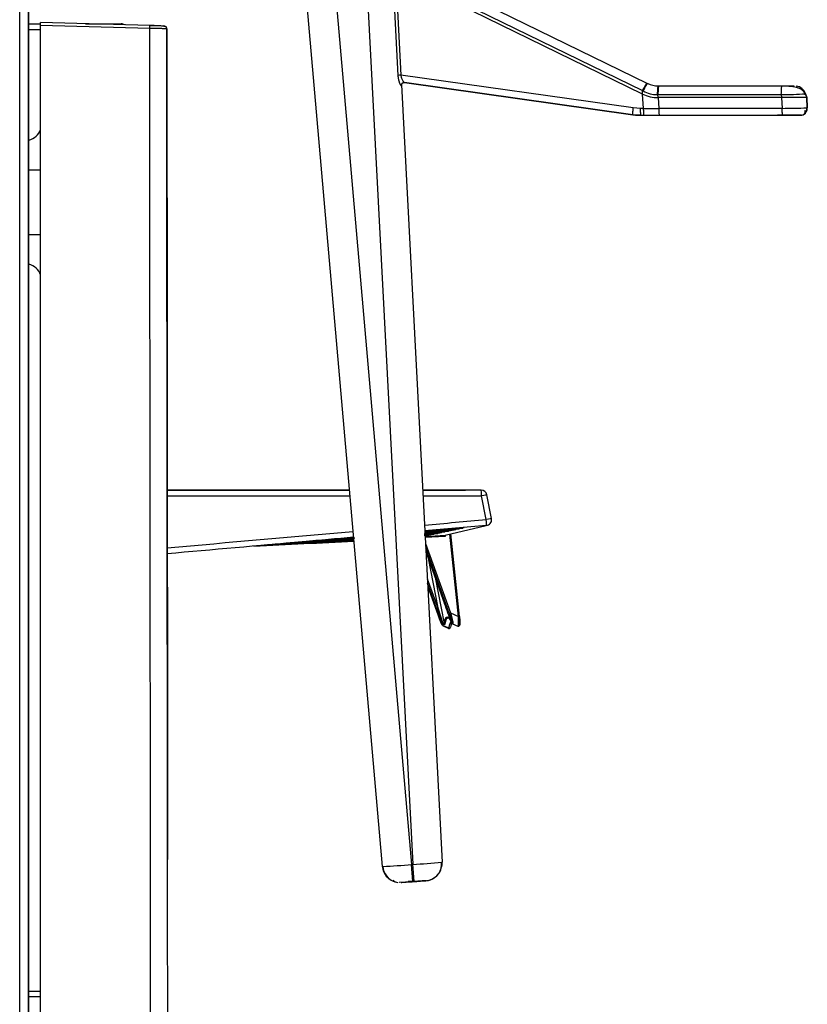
# Model space of a CAD drawing. Header units: millimetres. Extents: x 0 to 592, y 0 to 418.
# Tile 32 of 37: x 342 to 369, y 256 to 289. Entities that reach past the tile are written whole.
import ezdxf

# ---------------------------------------------------------------- set-up
doc = ezdxf.new("R2010")
doc.units = ezdxf.units.MM
doc.layers.add('140.966_BW4NEO_C', color=7, linetype='Continuous')
doc.layers.add('Standard', color=7, linetype='Continuous')

# ---------------------------------------------------------------- blocks, each defined once
blk = doc.blocks.new('SE1')
at = {"layer": '140.966_BW4NEO_C', "color": 7, "linetype": 'Continuous'}
for p, q in [((341.952, 242.304), (341.952, 321.97)), ((342.252, 242.299), (342.252, 321.966)), ((342.265, 242.286), (342.265, 321.988)), ((351.227, 295.423), (354.281, 260.521)), ((352.219, 295.559), (355.278, 260.588)), ((353.482, 295.648), (355.319, 260.591)), ((354.763, 291.286), (363.278, 287.133)), ((354.637, 290.867), (354.813, 287.395)), ((354.732, 290.972), (363.126, 286.878)), ((363.132, 286.76), (354.737, 290.854)), ((354.737, 290.854), (354.911, 287.401)), ((342.265, 289.146), (342.665, 289.146)), ((346.373, 289.089), (342.665, 289.186)), ((342.665, 289.086), (342.665, 289.186)), ((346.373, 288.989), (342.665, 289.086)), ((342.665, 242.286), (342.665, 289.086)), ((344.19, 289.146), (345.402, 289.146)), ((346.373, 289.089), (346.86, 289.076)), ((342.665, 288.946), (342.265, 288.946)), ((362.817, 286.29), (354.911, 287.401)), ((354.933, 287.071), (356.317, 260.664)), ((354.933, 287.071), (356.317, 260.664)), ((355.023, 287.149), (355.041, 287.148)), ((362.804, 286.058), (355.035, 287.149)), ((355.035, 287.149), (355.04, 287.149)), ((355.039, 287.148), (362.804, 286.057)), ((355.04, 287.149), (362.804, 286.058)), ((362.804, 286.057), (355.04, 287.148)), ((363.278, 287.133), (363.308, 287.119)), ((363.659, 287.038), (363.682, 287.038)), ((363.682, 287.038), (367.876, 287.038)), ((363.126, 286.878), (363.153, 286.864)), ((363.132, 286.76), (363.126, 286.878)), ((363.167, 286.273), (363.132, 286.76)), ((363.632, 286.74), (363.653, 286.74)), ((363.653, 286.74), (367.848, 286.74)), ((363.658, 286.638), (363.653, 286.74)), ((367.848, 286.74), (367.854, 286.638)), ((368.662, 286.787), (368.662, 286.788)), ((368.67, 286.768), (368.714, 286.638)), ((368.715, 286.638), (368.67, 286.768)), ((368.67, 286.768), (368.67, 286.768)), ((367.854, 286.638), (363.658, 286.638)), ((363.658, 286.638), (363.685, 286.273)), ((367.854, 286.638), (367.88, 286.273)), ((368.715, 286.638), (368.714, 286.638)), ((368.714, 286.638), (368.733, 286.291)), ((368.733, 286.29), (368.715, 286.638)), ((363.044, 286.038), (362.804, 286.058)), ((362.804, 286.058), (362.804, 286.058)), ((362.804, 286.057), (362.804, 286.057)), ((363.062, 286.273), (362.817, 286.29)), ((363.167, 286.273), (363.062, 286.273)), ((363.082, 286.038), (363.186, 286.038)), ((363.082, 286.038), (363.186, 286.038)), ((363.167, 286.273), (363.685, 286.273)), ((363.186, 286.038), (363.702, 286.038)), ((363.186, 286.038), (363.702, 286.038)), ((367.88, 286.273), (363.685, 286.273)), ((363.702, 286.038), (367.719, 286.038)), ((363.702, 286.038), (367.72, 286.038)), ((367.719, 286.038), (367.887, 286.038)), ((367.888, 286.037), (367.72, 286.038)), ((367.884, 286.057), (368.532, 286.057)), ((367.897, 286.038), (367.887, 286.038)), ((367.887, 286.037), (367.897, 286.037)), ((367.888, 286.037), (367.897, 286.037)), ((367.93, 286.038), (368.03, 286.038)), ((368.478, 286.038), (368.478, 286.038)), ((368.493, 286.038), (368.493, 286.038)), ((368.733, 286.29), (368.733, 286.291)), ((342.265, 284.186), (342.665, 284.186)), ((342.265, 281.986), (342.665, 281.986)), ((353.162, 273.307), (346.969, 273.307)), ((346.969, 273.307), (353.162, 273.307)), ((357.641, 273.307), (355.654, 273.307)), ((355.654, 273.307), (355.689, 273.307)), ((355.689, 273.307), (355.714, 273.307)), ((355.714, 273.307), (355.81, 273.307)), ((355.81, 273.307), (355.835, 273.307)), ((355.835, 273.307), (355.931, 273.307)), ((355.931, 273.307), (355.955, 273.307)), ((355.955, 273.307), (356.051, 273.307)), ((356.051, 273.307), (356.076, 273.307)), ((356.076, 273.307), (356.172, 273.307)), ((356.172, 273.307), (356.197, 273.307)), ((356.197, 273.307), (356.293, 273.307)), ((356.293, 273.307), (356.318, 273.307)), ((356.318, 273.307), (356.414, 273.307)), ((356.414, 273.307), (356.438, 273.307)), ((356.438, 273.307), (356.535, 273.307)), ((356.535, 273.307), (356.559, 273.307)), ((356.559, 273.307), (356.655, 273.307)), ((356.655, 273.307), (356.68, 273.307)), ((356.68, 273.307), (356.776, 273.307)), ((356.776, 273.307), (356.801, 273.307)), ((356.801, 273.307), (356.897, 273.307)), ((356.897, 273.307), (356.922, 273.307)), ((356.922, 273.307), (357.018, 273.307)), ((357.018, 273.307), (357.042, 273.307)), ((357.042, 273.307), (357.107, 273.307)), ((346.97, 273.111), (353.179, 273.111)), ((355.664, 273.111), (357.659, 273.111)), ((357.816, 272.303), (357.659, 273.111)), ((357.995, 272.337), (357.838, 273.146)), ((355.727, 271.911), (356.977, 272.02)), ((356.913, 272.007), (355.727, 271.905)), ((355.728, 271.901), (356.876, 271.999)), ((356.791, 271.981), (355.728, 271.892)), ((356.669, 271.955), (355.729, 271.879)), ((355.742, 271.89), (356.754, 271.973)), ((356.417, 271.768), (357.815, 272.1)), ((356.72, 271.953), (356.656, 271.939)), ((356.723, 271.953), (356.72, 271.953)), ((356.845, 271.979), (356.778, 271.965)), ((356.967, 272.006), (356.9, 271.991)), ((357.068, 272.027), (357.021, 272.017)), ((357.817, 272.1), (357.815, 272.1)), ((350.352, 271.44), (353.31, 271.619)), ((353.31, 271.622), (350.379, 271.443)), ((350.469, 271.451), (353.309, 271.63)), ((353.306, 271.67), (350.945, 271.493)), ((351.012, 271.499), (353.305, 271.675)), ((353.305, 271.677), (351.05, 271.502)), ((353.304, 271.684), (351.146, 271.51)), ((351.147, 271.511), (353.345, 271.686)), ((353.304, 271.69), (351.181, 271.514)), ((351.259, 271.52), (353.304, 271.689)), ((351.297, 271.524), (353.303, 271.695)), ((353.303, 271.696), (351.418, 271.534)), ((351.491, 271.541), (353.303, 271.699)), ((352.509, 271.584), (353.21, 271.634)), ((353.309, 271.634), (352.563, 271.586)), ((353.306, 271.664), (352.912, 271.638)), ((353.003, 271.646), (353.306, 271.668)), ((355.702, 271.814), (356.145, 271.845)), ((355.704, 271.798), (356.023, 271.819)), ((355.707, 271.781), (355.901, 271.793)), ((355.709, 271.764), (355.779, 271.768)), ((356.547, 271.929), (355.729, 271.866)), ((356.425, 271.904), (355.73, 271.852)), ((356.304, 271.878), (355.731, 271.837)), ((356.182, 271.852), (355.732, 271.821)), ((356.06, 271.827), (355.733, 271.805)), ((355.938, 271.801), (355.734, 271.788)), ((355.816, 271.776), (355.734, 271.771)), ((355.737, 271.73), (356.417, 271.768)), ((356.416, 271.729), (355.739, 271.691)), ((355.74, 271.833), (356.267, 271.87)), ((355.741, 271.862), (356.51, 271.922)), ((355.741, 271.848), (356.389, 271.896)), ((355.742, 271.876), (356.632, 271.947)), ((355.748, 271.746), (355.743, 271.745)), ((355.865, 271.771), (355.803, 271.758)), ((355.87, 271.772), (355.865, 271.771)), ((355.987, 271.797), (355.925, 271.784)), ((355.992, 271.798), (355.987, 271.797)), ((356.11, 271.823), (356.047, 271.809)), ((356.114, 271.824), (356.11, 271.823)), ((356.232, 271.849), (356.169, 271.835)), ((356.236, 271.85), (356.232, 271.849)), ((356.354, 271.875), (356.29, 271.861)), ((356.358, 271.875), (356.354, 271.875)), ((356.476, 271.901), (356.412, 271.887)), ((356.48, 271.901), (356.476, 271.901)), ((356.598, 271.927), (356.534, 271.913)), ((356.869, 269.009), (356.58, 271.807)), ((356.602, 271.927), (356.598, 271.927)), ((356.905, 269.014), (356.616, 271.815)), ((353.314, 271.575), (349.931, 271.403)), ((349.999, 271.409), (353.313, 271.582)), ((353.313, 271.586), (350.03, 271.412)), ((350.117, 271.419), (353.32, 271.595)), ((353.312, 271.599), (350.147, 271.422)), ((350.234, 271.43), (353.311, 271.607)), ((353.311, 271.611), (350.263, 271.432)), ((351.418, 271.534), (351.37, 271.53)), ((355.749, 271.492), (356.6, 269.133)), ((356.559, 269.12), (355.757, 271.343)), ((355.764, 271.214), (356.402, 269.444)), ((355.764, 271.214), (356.402, 269.444)), ((355.844, 270.992), (356.168, 269.305)), ((355.812, 270.291), (356.168, 269.305)), ((356.079, 270.339), (356.38, 268.774)), ((356.127, 269.292), (355.82, 270.142)), ((355.827, 270.013), (356.165, 269.074)), ((355.827, 270.013), (356.165, 269.074)), ((356.168, 269.305), (356.335, 268.776)), ((356.6, 269.133), (356.869, 269.009)), ((356.333, 268.702), (356.539, 268.604)), ((356.674, 268.761), (356.855, 268.678)), ((355.319, 260.591), (355.278, 260.588)), ((355.319, 260.013), (355.278, 260.588)), ((355.36, 260.006), (355.319, 260.591)), ((356.317, 260.664), (356.317, 260.664)), ((354.322, 260.349), (354.322, 260.349)), ((354.85, 259.98), (355.323, 260.013)), ((354.92, 259.975), (354.92, 259.975)), ((355.319, 260.003), (355.319, 260.013)), ((355.319, 260.003), (355.36, 260.006)), ((355.36, 260.006), (355.319, 260.003)), ((355.319, 260.003), (355.363, 260.006)), ((355.759, 260.034), (355.759, 260.034)), ((342.265, 256.286), (342.665, 256.286)), ((342.665, 256.086), (342.265, 256.086))]:
    blk.add_line(p, q, dxfattribs=at)
for centre, radius, start, end in [((345.402, 288.946), 0.2, 55.7682, 89.8948), ((346.861, 288.972), 0.0963, 2.3972, 18.3988), ((355.05, 284.327), 3.077, 92.5908, 94.4167), ((363.659, 287.841), 0.803, 244.052, 269.9539), ((368.292, 286.638), 0.4, 19, 80.3342), ((363.659, 287.843), 1.204, 244.0487, 269.9527), ((363.636, 287.744), 1.004, 241.2595, 269.7922), ((367.661, 304.115), 17.376, 270.6171, 273.3285), ((363.082, 288.038), 2, 262.0007, 265.3308), ((363.082, 288.038), 2, 261.9993, 265.3293), ((363.082, 288.038), 2, 265.3354, 268.9243), ((363.083, 288.038), 2, 265.3248, 268.9133), ((363.081, 288.871), 2.832, 269.2532, 270.0044), ((363.077, 288.148), 2.11, 269.1188, 270.1272), ((366.804, 358.125), 71.86, 270.85799, 271.52535), ((368.478, 286.438), 0.4, 255.9414, 270), ((368.493, 286.278), 0.24, 270, 3), ((368.493, 286.278), 0.24, 270, 293.0894), ((368.493, 286.278), 0.24, 293.0894, 3), ((368.463, 286.282), 0.254, 318.1675, 2.3674), ((342.105, 285.772), 0.6, 285.466, 338.9605), ((342.105, 280.399), 0.6, 21.0395, 74.534), ((357.641, 273.107), 0.2, 11.0448, 90), ((357.799, 272.3), 0.2, 275.2845, 5.9645), ((356.783, 270.397), 1.558, 92.1729, 95.5384), ((356.447, 274.99), 3.043, 274.1743, 276.2289), ((356.911, 270.4), 1.581, 92.3697, 95.6863), ((356.554, 275.098), 3.126, 274.3472, 276.3477), ((357.039, 270.404), 1.603, 92.5648, 95.8367), ((356.659, 275.216), 3.22, 274.5218, 276.465), ((357.145, 270.409), 1.62, 92.7261, 95.9635), ((352.813, 273.222), 1.587, 272.1787, 276.8716), ((354.314, 256.464), 15.21, 93.7687, 94.1608), ((355.761, 270.403), 1.343, 90.5539, 91.5796), ((355.563, 274.388), 2.641, 273.7471, 275.2188), ((355.888, 270.401), 1.372, 90.7556, 94.5701), ((355.676, 274.443), 2.671, 273.0149, 275.3509), ((356.016, 270.398), 1.4, 90.9624, 94.7012), ((355.788, 274.503), 2.706, 273.1751, 275.4813), ((356.143, 270.397), 1.427, 91.1677, 94.8348), ((355.9, 274.569), 2.747, 273.337, 275.6101), ((356.271, 270.395), 1.455, 91.3715, 94.9708), ((356.011, 274.64), 2.792, 273.5008, 275.7372), ((356.399, 270.395), 1.481, 91.574, 95.1091), ((356.122, 274.717), 2.844, 273.6664, 275.8626), ((356.527, 270.395), 1.508, 91.7751, 95.2498), ((356.231, 274.8), 2.903, 273.8339, 275.9864), ((356.655, 270.395), 1.533, 91.9747, 95.3929), ((356.34, 274.891), 2.969, 274.0032, 276.1084), ((352.586, 270.234), 1.352, 91.0114, 95.6407), ((402.919, 286.139), 49.733, 199.8015, 200.4443), ((315.216, 254.516), 43.808, 19.0708, 19.9233), ((220.945, -18.759), 317.758, 64.73937, 64.77964), ((356.657, 268.843), 0.04, 198.9948, 217.0146), ((353.609, 278.1), 17.592, 272.2484, 275.4442), ((354.534, 278.172), 17.599, 272.5562, 275.7523), ((355.731, 260.605), 0.57, 284.2829, 6.3094), ((355.717, 260.632), 0.6, 329.66, 3), ((354.534, 278.172), 17.599, 275.7523, 275.812), ((353.609, 278.1), 17.592, 272.1875, 272.2484), ((354.879, 260.574), 0.6, 185.0004, 253.9823), ((354.898, 260.573), 0.601, 184.3397, 252.1293), ((354.879, 260.574), 0.6, 202.0801, 262.8662), ((355.717, 260.632), 0.6, 289.5384, 329.6663), ((354.812, 260.205), 0.227, 222.9012, 269.1311), ((355.173, 260.004), 0.00883, 297.8157, 323.1206), ((355.717, 260.632), 0.6, 274, 291.2979), ((355.717, 260.632), 0.6, 274.0004, 289.5384)]:
    blk.add_arc(centre, radius, start, end, dxfattribs=at)
for centre, major_axis, ratio, start_param, end_param in [((345.402, 288.946), (0, 0.2), 0.017452, 0, 0.570577), ((346.37, 288.989), (-0.0026, -0.1), 0.026168, 1.571482, 3.141593), ((346.856, 288.976), (0.0026, 0.1), 0.997774, 5.085263, 6.283185), ((355.021, 287.05), (-0.014, -0.099), 0.988261, 3.142723, 4.899837), ((353.964, 287.198), (0.97, -0.155), 0.002431, 0.121143, 0.154412), ((355.026, 287.05), (-0.0141, -0.099), 0.992782, 3.143033, 4.901743), ((367.905, 287.038), (0.386, 0), 0.000185, 4.639124, 6.046565), ((363.702, 286.278), (0, -0.24), 0.073381, 4.734825, 6.257756), ((367.063, 286.038), (-1.415, 0), 0.000164, -4.090039, -3.950407), ((367.063, 286.038), (-1.415, 0), 0.000164, 2.332778, 3.141628), ((357.641, 273.107), (0, 0.2), 0.087156, 4.730112, 6.283185), ((357.641, 273.107), (-0.196, -0.038), 0.000702, 3.141645, 4.623348), ((357.799, 272.299), (-0.196, -0.038), 0.000702, 3.135905, 4.623348), ((357.799, 272.299), (0.018, -0.199), 0.088366, 0.019532, 1.580794), ((357.996, 272.32), (-0.0025, 0.0235), 0.085245, 4.724441, 5.547477), ((357.016, 272.077), (-0.0126, 0.0587), 0.995926, 2.496465, 3.016525), ((356.164, 269.306), (-0.0376, -0.0136), 0.046969, 0.089377, 1.650523), ((356.44, 269.458), (0.0376, 0.0136), 0.046969, 3.141593, 3.230993), ((356.203, 269.088), (0.0376, 0.0136), 0.046969, 3.141593, 3.230967), ((357.854, 261.946), (1.373, -7.038), 0.085918, 2.982136, 3.369945), ((357.871, 261.949), (1.367, -7.006), 0.085918, 3.081173, 3.369945), ((356.596, 269.134), (-0.0376, -0.0136), 0.046969, 0.089403, 1.650524), ((356.865, 269.01), (-0.0398, -0.0041), 0.026344, 1.659491, 3.141593), ((356.356, 268.782), (-0.0375, -0.014), 0.077588, 5.296604, 6.193636), ((358.569, 263.035), (-2.187, 5.981), 0.08917, 0.258355, 0.279598), ((356.356, 268.782), (-0.04, -0.001), 0.96296, 0.337002, 1.143796), ((356.358, 268.744), (-0.04, -0.002), 0.957338, 0.313671, 1.121193), ((356.356, 268.782), (-0.0106, -0.0386), 0.503774, 4.986304, 5.995098), ((358.583, 263.044), (-2.18, 5.949), 0.08918, 0.258444, 0.2797), ((356.419, 268.782), (-0.0395, 0.0064), 0.970439, 0.363975, 1.323906), ((356.56, 268.649), (-0.0392, 0.0081), 0.962833, 1.365479, 3.07822), ((358.572, 263.025), (-2.191, 5.991), 0.089171, -0.310356, -0.28499), ((356.657, 268.843), (0.0319, 0.0241), 0.955842, 2.833279, 3.141593), ((356.657, 268.843), (0.0378, 0.013), 0.20758, 3.141593, 3.232887), ((356.657, 268.843), (0.0319, 0.0241), 0.955842, 3.141593, 3.438352), ((356.687, 268.803), (0.0325, 0.0233), 0.948432, 2.85639, 3.666275), ((356.869, 268.719), (-0.0362, -0.0171), 0.967894, 1.642595, 2.795595), ((355.319, 260.003), (0.399, 0.028), 0.00019, 3.141508, 4.712482), ((355.319, 260.003), (0.399, 0.028), 0.00019, 2.915886, 3.141787), ((355.319, 260.003), (0.399, 0.028), 0.00019, 1.57084, 2.915886), ((355.34, 260.005), (-0.173, -0.012), 0.00019, 3.082197, 6.283185), ((355.34, 260.005), (-0.173, -0.012), 0.00019, 0.000062, 3.082197), ((355.338, 260.024), (-0.153, -0.011), 0.00019, 0.000062, 1.434834), ((355.36, 260.006), (-0.399, -0.028), 0.00019, 1.57084, 3.141787), ((355.36, 260.006), (-0.399, -0.028), 0.00019, 3.141508, 4.712482)]:
    blk.add_ellipse(centre, major_axis=major_axis, ratio=ratio, start_param=start_param, end_param=end_param, dxfattribs=at)
for points, degree, knots in [([(346.952, 289.002), (346.952, 289.003), (346.952, 289.003), (346.951, 289.005), (346.951, 289.008), (346.95, 289.01), (346.949, 289.013), (346.945, 289.024), (346.939, 289.035), (346.92, 289.049), (346.863, 289.061), (346.751, 289.073), (346.575, 289.082), (346.447, 289.086), (346.373, 289.089)], 3, [0, 0, 0, 0, 0.001062, 0.003902, 0.006623, 0.009388, 0.012386, 0.019753, 0.060942, 0.173454, 0.341165, 0.545474, 0.770323, 1, 1, 1, 1]), ([(346.956, 288.976), (346.956, 288.976), (346.957, 288.976), (346.957, 288.976), (346.954, 288.976), (346.949, 288.976), (346.941, 288.977), (346.928, 288.977), (346.911, 288.978), (346.889, 288.978), (346.861, 288.979), (346.828, 288.98), (346.788, 288.981), (346.742, 288.981), (346.69, 288.982), (346.633, 288.983), (346.571, 288.985), (346.507, 288.986), (346.44, 288.987), (346.395, 288.988), (346.373, 288.989)], 3, [0, 0, 0, 0, 0.031804, 0.066509, 0.104224, 0.145047, 0.189058, 0.236307, 0.28681, 0.340532, 0.397383, 0.457204, 0.519763, 0.584749, 0.651776, 0.720387, 0.790069, 0.860273, 0.930435, 1, 1, 1, 1]), ([(354.813, 287.395), (354.814, 287.383), (354.815, 287.358), (354.82, 287.321), (354.826, 287.285), (354.833, 287.249), (354.842, 287.214), (354.851, 287.182), (354.861, 287.154), (354.871, 287.128), (354.881, 287.106), (354.89, 287.087), (354.898, 287.072), (354.906, 287.061), (354.912, 287.052), (354.918, 287.047), (354.921, 287.046), (354.923, 287.045)], 3, [0, 0, 0, 0, 0.066667, 0.133333, 0.2, 0.266667, 0.333333, 0.4, 0.466667, 0.533333, 0.6, 0.666667, 0.733333, 0.8, 0.866667, 0.933333, 1, 1, 1, 1]), ([(354.911, 287.401), (354.914, 287.385), (354.919, 287.351), (354.935, 287.302), (354.954, 287.256), (354.981, 287.207), (355.007, 287.171), (355.026, 287.153), (355.032, 287.15), (355.035, 287.149)], 3, [0, 0, 0, 0, 0.122547, 0.262253, 0.400726, 0.536639, 0.782927, 0.89497, 1, 1, 1, 1]), ([(354.932, 287.071), (354.932, 287.071), (354.932, 287.071), (354.932, 287.072), (354.932, 287.076), (354.934, 287.084), (354.94, 287.098), (354.952, 287.117), (354.972, 287.134), (354.993, 287.144), (355.01, 287.149), (355.019, 287.149), (355.023, 287.149)], 3, [0.2727268, 0.2727268, 0.2727268, 0.2727268, 0.2741626, 0.337868, 0.3890692, 0.4414229, 0.5068485, 0.6312905, 0.7636435, 0.8662762, 0.9566788, 1, 1, 1, 1]), ([(363.278, 287.133), (363.273, 287.136), (363.255, 287.112), (363.201, 287.02), (363.165, 286.953), (363.126, 286.878)], 3, [0, 0, 0, 0, 0.5, 0.5, 1, 1, 1, 1]), ([(363.153, 286.864), (363.191, 286.939), (363.228, 287.006), (363.284, 287.098), (363.302, 287.122), (363.308, 287.119)], 3, [0, 0, 0, 0, 0.5, 0.5, 1, 1, 1, 1]), ([(363.659, 287.038), (363.652, 287.038), (363.646, 287.008), (363.637, 286.902), (363.633, 286.825), (363.632, 286.74)], 3, [0, 0, 0, 0, 0.5, 0.5, 1, 1, 1, 1]), ([(363.682, 287.038), (363.675, 287.038), (363.669, 287.008), (363.659, 286.901), (363.655, 286.825), (363.653, 286.74)], 3, [0, 0, 0, 0, 0.5, 0.5, 1, 1, 1, 1]), ([(367.848, 286.74), (367.85, 286.825), (367.853, 286.902), (367.863, 287.008), (367.87, 287.038), (367.876, 287.038)], 3, [0, 0, 0, 0, 0.5, 0.5, 1, 1, 1, 1]), ([(368.663, 286.737), (368.659, 286.751), (368.652, 286.774), (368.627, 286.824), (368.561, 286.906), (368.419, 286.979), (368.223, 287.011), (368.022, 287.027), (367.925, 287.031), (367.867, 287.033)], 3, [0, 0, 0, 0, 0.039428, 0.080422, 0.170948, 0.397337, 0.679008, 0.835576, 1, 1, 1, 1]), ([(362.804, 286.058), (362.801, 286.058), (362.8, 286.064), (362.799, 286.088), (362.799, 286.105), (362.802, 286.148), (362.804, 286.173), (362.81, 286.229), (362.813, 286.259), (362.817, 286.29)], 3, [0, 0, 0, 0, 0.25, 0.25, 0.5, 0.5, 0.75, 0.75, 1, 1, 1, 1]), ([(362.919, 286.045), (362.917, 286.045), (362.912, 286.045), (362.905, 286.046), (362.901, 286.047), (362.9, 286.048), (362.899, 286.049)], 3, [0, 0, 0, 0, 0.304871, 0.586259, 0.760004, 1, 1, 1, 1]), ([(362.899, 286.048), (362.9, 286.048), (362.901, 286.047), (362.905, 286.046), (362.909, 286.045), (362.914, 286.045), (362.918, 286.044), (362.919, 286.044)], 3, [0, 0, 0, 0, 0.239966, 0.41364, 0.598916, 0.793862, 1, 1, 1, 1]), ([(363.082, 286.038), (363.077, 286.04), (363.072, 286.065), (363.064, 286.154), (363.063, 286.218), (363.062, 286.273)], 3, [0, 0, 0, 0, 0.5, 0.5, 1, 1, 1, 1]), ([(363.186, 286.038), (363.184, 286.039), (363.181, 286.046), (363.177, 286.07), (363.175, 286.087), (363.171, 286.13), (363.17, 286.156), (363.168, 286.212), (363.167, 286.242), (363.167, 286.273)], 3, [0, 0, 0, 0, 0.25, 0.25, 0.5, 0.5, 0.75, 0.75, 1, 1, 1, 1]), ([(367.891, 286.056), (367.888, 286.068), (367.886, 286.085), (367.883, 286.128), (367.882, 286.154), (367.88, 286.211), (367.88, 286.242), (367.88, 286.273)], 3, [0.2511837, 0.2511837, 0.2511837, 0.2511837, 0.5, 0.5, 0.75, 0.75, 1, 1, 1, 1]), ([(367.897, 286.038), (367.895, 286.038), (367.893, 286.044), (367.891, 286.056), (367.891, 286.056), (367.891, 286.056)], 3, [0, 0, 0, 0, 0.25, 0.25, 0.2511837, 0.2511837, 0.2511837, 0.2511837]), ([(368.493, 286.038), (368.493, 286.038), (368.481, 286.038), (368.469, 286.038), (368.446, 286.038), (368.424, 286.038), (368.39, 286.038), (368.357, 286.038), (368.315, 286.038), (368.274, 286.038), (368.224, 286.038), (368.176, 286.038), (368.122, 286.038), (368.068, 286.038), (368.011, 286.038), (367.954, 286.038), (367.897, 286.038)], 2, [0, 0, 0, 0.125, 0.125, 0.25, 0.25, 0.375, 0.375, 0.5, 0.5, 0.625, 0.625, 0.75, 0.75, 0.875, 0.875, 1, 1, 1]), ([(367.897, 286.037), (367.954, 286.037), (368.011, 286.037), (368.068, 286.037), (368.122, 286.037), (368.176, 286.037), (368.225, 286.037), (368.274, 286.037), (368.316, 286.037), (368.358, 286.037), (368.391, 286.037), (368.424, 286.038), (368.447, 286.038), (368.47, 286.038), (368.481, 286.038), (368.493, 286.038), (368.493, 286.038)], 2, [0, 0, 0, 0.125, 0.125, 0.25, 0.25, 0.375, 0.375, 0.5, 0.5, 0.625, 0.625, 0.75, 0.75, 0.875, 0.875, 1, 1, 1]), ([(368.225, 286.038), (368.242, 286.038), (368.275, 286.039), (368.309, 286.04), (368.324, 286.043), (368.327, 286.046), (368.327, 286.047)], 3, [0, 0, 0, 0, 0.1010723, 0.238886, 0.3584667, 0.4142248, 0.4142248, 0.4142248, 0.4142248]), ([(368.586, 286.058), (368.602, 286.066), (368.629, 286.08), (368.656, 286.113), (368.666, 286.153), (368.659, 286.181), (368.654, 286.198)], 3, [0, 0, 0, 0, 0.236916, 0.483899, 0.739055, 1, 1, 1, 1]), ([(356.976, 272.021), (356.984, 272.022), (356.996, 272.023), (357.011, 272.025), (357.019, 272.028), (357.02, 272.03), (357.021, 272.031), (357.021, 272.031)], 3, [0, 0, 0, 0, 0.2323569, 0.4424872, 0.633879, 0.7251192, 0.7340967, 0.7340967, 0.7340967, 0.7340967]), ([(351.004, 271.498), (351.151, 271.509), (351.471, 271.533), (351.948, 271.568), (352.41, 271.601), (352.816, 271.629), (353.115, 271.649), (353.263, 271.658), (353.316, 271.662)], 3, [0.0049036, 0.0049036, 0.0049036, 0.0049036, 0.0313946, 0.0626729, 0.0939059, 0.1251261, 0.1563602, 0.1780539, 0.1780539, 0.1780539, 0.1780539]), ([(353.318, 271.646), (353.265, 271.642), (353.119, 271.63), (352.821, 271.608), (352.416, 271.579), (352.064, 271.555), (351.855, 271.542), (351.808, 271.538)], 3, [0.3224026, 0.3224026, 0.3224026, 0.3224026, 0.343909, 0.3751386, 0.4063663, 0.4375821, 0.4466055, 0.4466055, 0.4466055, 0.4466055]), ([(356.417, 271.768), (356.416, 271.768), (356.415, 271.764), (356.415, 271.748), (356.415, 271.738), (356.416, 271.729)], 3, [0, 0, 0, 0, 0.5, 0.5, 1, 1, 1, 1]), ([(351.808, 271.538), (351.691, 271.531), (351.404, 271.512), (350.974, 271.484), (350.667, 271.465), (350.536, 271.457)], 3, [0.44660552, 0.44660552, 0.44660552, 0.44660552, 0.46877915, 0.50003335, 0.52387941, 0.52387941, 0.52387941, 0.52387941]), ([(356.649, 268.79), (356.655, 268.781), (356.658, 268.784), (356.66, 268.787), (356.658, 268.8), (356.656, 268.812), (356.651, 268.834), (356.646, 268.855), (356.638, 268.882), (356.624, 268.929), (356.605, 268.988), (356.584, 269.05), (356.559, 269.12)], 2, [0, 0, 0, 0.125, 0.125, 0.25, 0.25, 0.375, 0.375, 0.5, 0.5, 0.75, 0.75, 1, 1, 1]), ([(356.6, 269.133), (356.603, 269.124), (356.608, 269.105), (356.615, 269.078), (356.622, 269.053), (356.628, 269.032), (356.633, 269.013), (356.642, 268.977), (356.654, 268.927), (356.671, 268.852), (356.681, 268.794), (356.681, 268.763), (356.678, 268.759), (356.673, 268.762), (356.671, 268.766), (356.67, 268.768)], 3, [0, 0, 0, 0, 0.051305, 0.09825, 0.140833, 0.179057, 0.212923, 0.242432, 0.374471, 0.488508, 0.70129, 0.811435, 0.919547, 0.959993, 1, 1, 1, 1]), ([(356.86, 268.679), (356.861, 268.679), (356.863, 268.678), (356.867, 268.677), (356.875, 268.677), (356.887, 268.683), (356.9, 268.7), (356.909, 268.73), (356.915, 268.777), (356.916, 268.841), (356.913, 268.923), (356.908, 268.979), (356.905, 269.014)], 3, [0, 0, 0, 0, 0.006825, 0.014826, 0.035196, 0.096009, 0.18495, 0.301004, 0.441959, 0.60561, 0.791024, 1, 1, 1, 1]), ([(356.86, 268.679), (356.86, 268.68), (356.863, 268.685), (356.866, 268.7), (356.869, 268.734), (356.872, 268.776), (356.872, 268.829), (356.872, 268.882), (356.871, 268.944), (356.87, 268.985), (356.869, 269.009)], 3, [0.1660547, 0.1660547, 0.1660547, 0.1660547, 0.2029928, 0.3199657, 0.4312671, 0.5500403, 0.6559063, 0.7759345, 0.8682008, 1, 1, 1, 1]), ([(356.905, 269.014), (356.911, 268.952), (356.915, 268.896), (356.919, 268.836), (356.92, 268.794), (356.921, 268.771), (356.92, 268.755), (356.92, 268.738), (356.918, 268.729), (356.917, 268.719), (356.914, 268.718), (356.912, 268.717), (356.908, 268.724)], 2, [0, 0, 0, 0.25, 0.25, 0.5, 0.5, 0.625, 0.625, 0.75, 0.75, 0.875, 0.875, 1, 1, 1]), ([(356.342, 268.709), (356.342, 268.707), (356.341, 268.703), (356.34, 268.7), (356.338, 268.699), (356.336, 268.7), (356.333, 268.703), (356.329, 268.708), (356.325, 268.716), (356.321, 268.724), (356.319, 268.729)], 3, [0, 0, 0, 0, 0.035354, 0.0708311, 0.1064594, 0.1422571, 0.1782359, 0.2144047, 0.2507733, 0.3030627, 0.3030627, 0.3030627, 0.3030627]), ([(356.335, 268.776), (356.338, 268.775), (356.346, 268.772), (356.356, 268.769), (356.364, 268.767), (356.371, 268.767), (356.376, 268.768), (356.379, 268.77), (356.38, 268.773), (356.38, 268.774)], 3, [0, 0, 0, 0, 0.153837, 0.300409, 0.441706, 0.579943, 0.717485, 0.856732, 1, 1, 1, 1]), ([(356.403, 268.746), (356.403, 268.746), (356.403, 268.744), (356.401, 268.742), (356.396, 268.74), (356.386, 268.738), (356.369, 268.74), (356.354, 268.743), (356.345, 268.745), (356.34, 268.746)], 3, [0, 0, 0, 0, 0.082958, 0.166129, 0.250316, 0.498657, 0.748083, 0.874403, 1, 1, 1, 1]), ([(356.535, 268.606), (356.535, 268.606), (356.537, 268.604), (356.54, 268.604), (356.543, 268.61), (356.544, 268.613)], 3, [0.8265911, 0.8265911, 0.8265911, 0.8265911, 0.8441452, 0.9237688, 1, 1, 1, 1]), ([(356.539, 268.605), (356.543, 268.603), (356.553, 268.599), (356.572, 268.602), (356.59, 268.616), (356.595, 268.63), (356.598, 268.638)], 3, [0.0538304, 0.0538304, 0.0538304, 0.0538304, 0.2437285, 0.499125, 0.7554757, 1, 1, 1, 1]), ([(356.544, 268.613), (356.546, 268.624), (356.551, 268.645), (356.558, 268.673), (356.565, 268.7), (356.572, 268.726), (356.58, 268.749), (356.588, 268.77), (356.596, 268.79), (356.604, 268.807), (356.613, 268.823), (356.618, 268.832), (356.621, 268.836)], 3, [0, 0, 0, 0, 0.0323009, 0.0645928, 0.0968764, 0.1291523, 0.1614211, 0.1936835, 0.22594, 0.2581914, 0.2904382, 0.321815, 0.321815, 0.321815, 0.321815]), ([(355.167, 259.992), (355.167, 259.992), (355.167, 259.993), (355.171, 259.993), (355.19, 259.994), (355.23, 259.997), (355.263, 259.999), (355.278, 260)], 3, [0.0649106, 0.0649106, 0.0649106, 0.0649106, 0.0830463, 0.2054731, 0.4868236, 0.7872662, 1, 1, 1, 1]), ([(355.278, 260), (355.285, 260.001), (355.308, 260.002), (355.362, 260.006), (355.425, 260.011), (355.476, 260.014), (355.503, 260.016), (355.511, 260.017), (355.512, 260.017), (355.513, 260.017), (355.513, 260.017)], 3, [0, 0, 0, 0, 0.0528506, 0.2321765, 0.4115071, 0.5908357, 0.7701527, 0.8601745, 0.9041595, 0.9056985, 0.9056985, 0.9056985, 0.9056985])]:
    blk.add_open_spline(points, degree=degree, knots=knots, dxfattribs=at)
for points in [[(346.417, 242.384), (346.403, 257.919), (346.389, 273.454), (346.373, 288.989)], [(346.998, 242.397), (346.984, 257.678), (346.968, 273.204), (346.951, 288.976)], [(346.956, 288.976), (346.965, 279.568), (346.973, 270.16), (346.98, 260.752)], [(354.927, 287.045), (354.928, 287.044), (354.929, 287.045), (354.93, 287.048), (354.931, 287.053), (354.932, 287.06), (354.932, 287.07), (354.932, 287.082), (354.931, 287.092), (354.931, 287.097)], [(368.431, 286.991), (368.426, 287.011), (368.401, 287.024), (368.356, 287.032)], [(368.714, 286.638), (368.714, 286.638), (368.669, 286.638), (368.474, 286.638), (368.186, 286.638), (367.963, 286.638), (367.854, 286.638)], [(367.887, 286.038), (367.905, 286.038), (367.938, 286.038), (367.988, 286.038), (368.036, 286.038), (368.082, 286.038), (368.124, 286.038), (368.163, 286.038), (368.199, 286.038), (368.234, 286.038), (368.267, 286.038), (368.297, 286.038), (368.325, 286.038), (368.352, 286.038), (368.376, 286.038), (368.399, 286.038), (368.42, 286.038), (368.437, 286.038), (368.452, 286.038), (368.463, 286.038), (368.471, 286.038), (368.476, 286.038), (368.478, 286.038), (368.478, 286.038)], [(355.716, 272.117), (356.416, 272.179), (357.116, 272.241), (357.816, 272.303)], [(357.815, 272.1), (357.119, 272.038), (356.423, 271.977), (355.727, 271.916)], [(346.971, 271.344), (349.076, 271.531), (351.18, 271.717), (353.285, 271.903)], [(353.303, 271.701), (352.732, 271.651), (352.162, 271.601), (351.591, 271.55)], [(351.591, 271.55), (350.051, 271.414), (348.511, 271.278), (346.971, 271.141)], [(349.919, 271.402), (351.051, 271.458), (352.182, 271.514), (353.314, 271.57)], [(356.165, 269.074), (356.181, 269.03), (356.214, 268.942), (356.264, 268.82), (356.309, 268.724), (356.321, 268.717), (356.32, 268.73)], [(356.638, 268.796), (356.624, 268.757), (356.611, 268.71), (356.599, 268.653)], [(355.167, 260.014), (355.172, 260.014), (355.176, 260.014), (355.181, 260.014)]]:
    blk.add_open_spline(points, degree=3, dxfattribs=at)

msp = doc.modelspace()

# ---------------------------------------------------------------- block references
at = {"layer": 'Standard'}
msp.add_blockref('SE1', (0, 0), dxfattribs=at)

doc.saveas('drawing.dxf')
